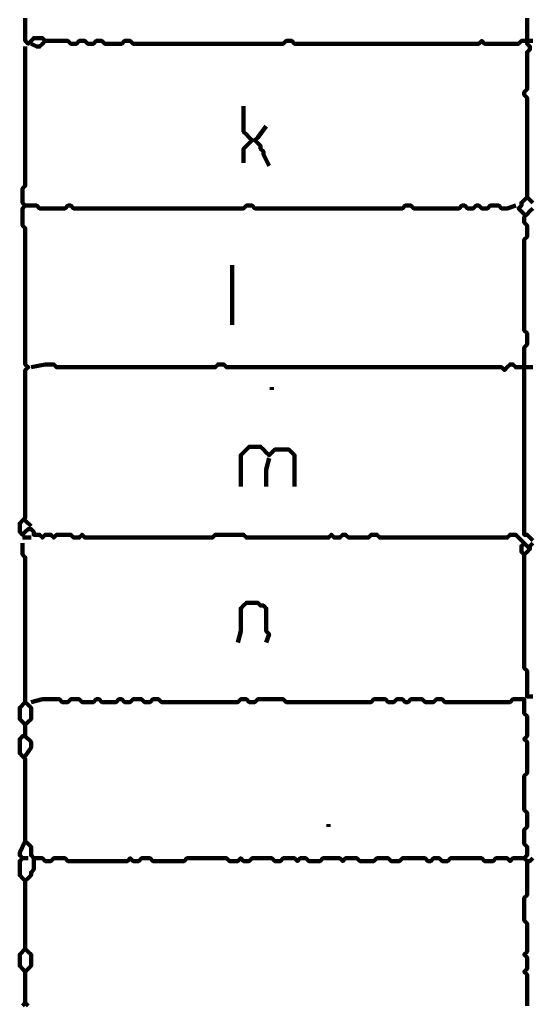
# Model space of a CAD drawing. Header units: metres. Extents: x 1959 to 4131, y 3282 to 4313.
# Tile 18 of 256: x 2120.8 to 2122.46, y 4292.64 to 4295.84. Entities that reach past the tile are written whole.
import ezdxf

# ---------------------------------------------------------------- set-up
doc = ezdxf.new("R2010")
doc.units = ezdxf.units.M
doc.layers.add('P', color=250, linetype='Continuous', lineweight=100)

msp = doc.modelspace()

# ---------------------------------------------------------------- linework, layer by layer
at = {"layer": 'P', "color": 0, "linetype": 'Continuous'}
for points in [[(2120.8168, 4295.8454), (2120.8168, 4295.8362), (2120.8168, 4295.827), (2120.8168, 4295.8178), (2120.8168, 4295.8085), (2120.8168, 4295.7993), (2120.8168, 4295.7901), (2120.8168, 4295.7808), (2120.8168, 4295.7716), (2120.8261, 4295.7624), (2120.8353, 4295.7716), (2120.8445, 4295.7808), (2120.8538, 4295.7808), (2120.863, 4295.7808), (2120.8722, 4295.7808), (2120.8815, 4295.7716), (2120.8722, 4295.7624), (2120.863, 4295.7531), (2120.8538, 4295.7531), (2120.8353, 4295.7624)], [(2122.4507, 4295.8454), (2122.4507, 4295.8362), (2122.4507, 4295.827), (2122.4507, 4295.8178), (2122.4507, 4295.8085), (2122.4507, 4295.7993), (2122.4507, 4295.7901), (2122.4507, 4295.7808), (2122.4507, 4295.7716), (2122.4507, 4295.7624), (2122.4599, 4295.7531), (2122.4599, 4295.7439), (2122.4507, 4295.7347), (2122.4507, 4295.7254), (2122.4507, 4295.7162), (2122.4507, 4295.707), (2122.4507, 4295.6978), (2122.4507, 4295.6885), (2122.4507, 4295.6793), (2122.4507, 4295.6701), (2122.4507, 4295.6608), (2122.4507, 4295.6516), (2122.4507, 4295.6424), (2122.4507, 4295.6331), (2122.4507, 4295.6239), (2122.4507, 4295.6147), (2122.4415, 4295.6054), (2122.4415, 4295.5962), (2122.4507, 4295.587), (2122.4507, 4295.5778), (2122.4507, 4295.5685), (2122.4507, 4295.5593), (2122.4507, 4295.5501), (2122.4507, 4295.5408), (2122.4507, 4295.5316), (2122.4507, 4295.5224), (2122.4507, 4295.5131), (2122.4507, 4295.5039), (2122.4507, 4295.4947), (2122.4507, 4295.4854), (2122.4507, 4295.4762), (2122.4507, 4295.467), (2122.4507, 4295.4578), (2122.4507, 4295.4485), (2122.4507, 4295.4393), (2122.4507, 4295.4301), (2122.4507, 4295.4208), (2122.4507, 4295.4116), (2122.4507, 4295.4024), (2122.4507, 4295.3931), (2122.4507, 4295.3839), (2122.4507, 4295.3747), (2122.4507, 4295.3654), (2122.4507, 4295.3562), (2122.4507, 4295.347), (2122.4507, 4295.3378), (2122.4507, 4295.3285), (2122.4507, 4295.3193), (2122.4507, 4295.3101), (2122.4507, 4295.3008), (2122.4507, 4295.2916), (2122.4507, 4295.2824), (2122.4507, 4295.2731), (2122.4507, 4295.2639), (2122.4599, 4295.2547), (2122.4692, 4295.2454)], [(2122.4692, 4294.1378), (2122.4599, 4294.1285), (2122.4599, 4294.1193), (2122.4507, 4294.1101), (2122.4415, 4294.1008), (2122.4322, 4294.1101), (2122.4322, 4294.1193), (2122.4322, 4294.1285), (2122.4415, 4294.1378), (2122.4322, 4294.147), (2122.423, 4294.1562), (2122.4138, 4294.1654), (2122.4045, 4294.1654), (2122.3953, 4294.1654), (2122.3861, 4294.1562), (2122.3768, 4294.1562), (2122.3676, 4294.1562), (2122.3584, 4294.1562), (2122.3492, 4294.1562), (2122.3399, 4294.1562), (2122.3307, 4294.1562), (2122.3215, 4294.1562), (2122.3122, 4294.1562), (2122.303, 4294.1562), (2122.2938, 4294.1562), (2122.2845, 4294.1562), (2122.2753, 4294.1562), (2122.2661, 4294.1562), (2122.2568, 4294.1562), (2122.2476, 4294.1562), (2122.2384, 4294.1562), (2122.2292, 4294.1562), (2122.2199, 4294.1562), (2122.2107, 4294.1562), (2122.2015, 4294.1562), (2122.1922, 4294.1562), (2122.183, 4294.1562), (2122.1738, 4294.1562), (2122.1645, 4294.1562), (2122.1553, 4294.1562), (2122.1461, 4294.1562), (2122.1368, 4294.1562), (2122.1276, 4294.1562), (2122.1184, 4294.1562), (2122.1092, 4294.1562), (2122.0999, 4294.1562), (2122.0907, 4294.1562), (2122.0815, 4294.1562), (2122.0722, 4294.1562), (2122.063, 4294.1562), (2122.0538, 4294.1562), (2122.0445, 4294.1562), (2122.0353, 4294.1562), (2122.0261, 4294.1562), (2122.0168, 4294.1562), (2122.0076, 4294.1562), (2121.9984, 4294.1562), (2121.9892, 4294.1562), (2121.9799, 4294.1562), (2121.9707, 4294.1562), (2121.9615, 4294.1654), (2121.9522, 4294.1654), (2121.943, 4294.1654), (2121.9338, 4294.1562), (2121.9245, 4294.1562), (2121.9153, 4294.1562), (2121.9061, 4294.1562), (2121.8968, 4294.1562), (2121.8876, 4294.1562), (2121.8784, 4294.1562), (2121.8692, 4294.1562), (2121.8599, 4294.1654), (2121.8507, 4294.1654), (2121.8415, 4294.1562), (2121.8322, 4294.1562), (2121.823, 4294.1562), (2121.8138, 4294.1654), (2121.8045, 4294.1562), (2121.7953, 4294.1562), (2121.7861, 4294.1562), (2121.7768, 4294.1562), (2121.7676, 4294.1562), (2121.7584, 4294.1562), (2121.7492, 4294.1562), (2121.7399, 4294.1562), (2121.7307, 4294.1562), (2121.7215, 4294.1562), (2121.7122, 4294.1562), (2121.703, 4294.1562), (2121.6938, 4294.1562), (2121.6845, 4294.1562), (2121.6753, 4294.1562), (2121.6661, 4294.1562), (2121.6568, 4294.1562), (2121.6476, 4294.1562), (2121.6384, 4294.1562), (2121.6292, 4294.1562), (2121.6199, 4294.1562), (2121.6107, 4294.1562), (2121.6015, 4294.1562), (2121.5922, 4294.1562), (2121.583, 4294.1562), (2121.5738, 4294.1562), (2121.5645, 4294.1562), (2121.5553, 4294.1562), (2121.5461, 4294.1562), (2121.5368, 4294.1562), (2121.5276, 4294.1654), (2121.5184, 4294.1654), (2121.5092, 4294.1654), (2121.4999, 4294.1654), (2121.4907, 4294.1654), (2121.4815, 4294.1654), (2121.4722, 4294.1654), (2121.463, 4294.1654), (2121.4538, 4294.1654), (2121.4445, 4294.1654), (2121.4353, 4294.1654), (2121.4261, 4294.1562), (2121.4168, 4294.1562), (2121.4076, 4294.1562), (2121.3984, 4294.1562), (2121.3892, 4294.1562), (2121.3799, 4294.1562), (2121.3707, 4294.1562), (2121.3615, 4294.1562), (2121.3522, 4294.1562), (2121.343, 4294.1562), (2121.3338, 4294.1562), (2121.3245, 4294.1562), (2121.3153, 4294.1562), (2121.3061, 4294.1562), (2121.2968, 4294.1562), (2121.2876, 4294.1562), (2121.2784, 4294.1562), (2121.2692, 4294.1562), (2121.2599, 4294.1562), (2121.2507, 4294.1562), (2121.2415, 4294.1562), (2121.2322, 4294.1562), (2121.223, 4294.1562), (2121.2138, 4294.1562), (2121.2045, 4294.1562), (2121.1953, 4294.1562), (2121.1861, 4294.1562), (2121.1768, 4294.1562), (2121.1676, 4294.1562), (2121.1584, 4294.1562), (2121.1492, 4294.1562), (2121.1399, 4294.1562), (2121.1307, 4294.1562), (2121.1215, 4294.1562), (2121.1122, 4294.1562), (2121.103, 4294.1562), (2121.0938, 4294.1562), (2121.0845, 4294.1562), (2121.0753, 4294.1562), (2121.0661, 4294.1562), (2121.0568, 4294.1562), (2121.0476, 4294.1562), (2121.0384, 4294.1562), (2121.0292, 4294.1562), (2121.0199, 4294.1562), (2121.0107, 4294.1562), (2121.0015, 4294.1654), (2120.9922, 4294.1562), (2120.983, 4294.1562), (2120.9738, 4294.1562), (2120.9645, 4294.1654), (2120.9553, 4294.1654), (2120.9461, 4294.1654), (2120.9368, 4294.1654), (2120.9276, 4294.1654), (2120.9184, 4294.1654), (2120.9092, 4294.1562), (2120.8999, 4294.1654), (2120.8907, 4294.1654), (2120.8815, 4294.1654), (2120.8722, 4294.1562), (2120.863, 4294.1654), (2120.8538, 4294.1654), (2120.8445, 4294.1654), (2120.8445, 4294.1747), (2120.8353, 4294.1839), (2120.8261, 4294.1839), (2120.8168, 4294.1747), (2120.8076, 4294.1654), (2120.7984, 4294.1747), (2120.7984, 4294.1839), (2120.7984, 4294.1931), (2120.7984, 4294.2024), (2120.8076, 4294.2116), (2120.8168, 4294.2208), (2120.8168, 4294.2301), (2120.8168, 4294.2393), (2120.8168, 4294.2485), (2120.8168, 4294.2578), (2120.8168, 4294.267), (2120.8168, 4294.2762), (2120.8168, 4294.2854), (2120.8168, 4294.2947), (2120.8168, 4294.3039), (2120.8168, 4294.3131), (2120.8168, 4294.3224), (2120.8168, 4294.3316), (2120.8168, 4294.3408), (2120.8168, 4294.3501), (2120.8168, 4294.3593), (2120.8168, 4294.3685), (2120.8168, 4294.3778), (2120.8168, 4294.387), (2120.8168, 4294.3962), (2120.8168, 4294.4054), (2120.8168, 4294.4147), (2120.8168, 4294.4239), (2120.8168, 4294.4331), (2120.8168, 4294.4424), (2120.8168, 4294.4516), (2120.8168, 4294.4608), (2120.8168, 4294.4701), (2120.8168, 4294.4793), (2120.8168, 4294.4885), (2120.8168, 4294.4978), (2120.8168, 4294.507), (2120.8168, 4294.5162), (2120.8168, 4294.5254), (2120.8168, 4294.5347), (2120.8168, 4294.5439), (2120.8168, 4294.5531), (2120.8168, 4294.5624), (2120.8168, 4294.5716), (2120.8168, 4294.5808), (2120.8168, 4294.5901), (2120.8168, 4294.5993), (2120.8168, 4294.6085), (2120.8168, 4294.6178), (2120.8168, 4294.627), (2120.8168, 4294.6362), (2120.8168, 4294.6454), (2120.8168, 4294.6547), (2120.8168, 4294.6639), (2120.8168, 4294.6731), (2120.8168, 4294.6824), (2120.8168, 4294.6916), (2120.8168, 4294.7008), (2120.8261, 4294.7101), (2120.8168, 4294.7193), (2120.8168, 4294.7285), (2120.8168, 4294.7378), (2120.8168, 4294.747), (2120.8168, 4294.7562), (2120.8168, 4294.7654), (2120.8168, 4294.7747), (2120.8168, 4294.7839), (2120.8168, 4294.7931), (2120.8168, 4294.8024), (2120.8168, 4294.8116), (2120.8168, 4294.8208), (2120.8168, 4294.8301), (2120.8168, 4294.8393), (2120.8168, 4294.8485), (2120.8168, 4294.8578), (2120.8168, 4294.867), (2120.8168, 4294.8762), (2120.8168, 4294.8854), (2120.8168, 4294.8947), (2120.8168, 4294.9039), (2120.8168, 4294.9131), (2120.8168, 4294.9224), (2120.8168, 4294.9316), (2120.8168, 4294.9408), (2120.8168, 4294.9501), (2120.8168, 4294.9593), (2120.8168, 4294.9685), (2120.8168, 4294.9778), (2120.8168, 4294.987), (2120.8168, 4294.9962), (2120.8168, 4295.0054), (2120.8168, 4295.0147), (2120.8168, 4295.0239), (2120.8168, 4295.0331), (2120.8168, 4295.0424), (2120.8168, 4295.0516), (2120.8168, 4295.0608), (2120.8168, 4295.0701), (2120.8168, 4295.0793), (2120.8168, 4295.0885), (2120.8168, 4295.0978), (2120.8168, 4295.107), (2120.8168, 4295.1162), (2120.8168, 4295.1254), (2120.8168, 4295.1347), (2120.8168, 4295.1439), (2120.8168, 4295.1531), (2120.8168, 4295.1624), (2120.8076, 4295.1716), (2120.8076, 4295.1808), (2120.8076, 4295.1901), (2120.8076, 4295.1993), (2120.8076, 4295.2085), (2120.8076, 4295.2178), (2120.8076, 4295.227), (2120.8168, 4295.2362), (2120.8076, 4295.2454), (2120.8076, 4295.2547), (2120.8076, 4295.2639), (2120.8076, 4295.2731), (2120.8076, 4295.2824), (2120.8076, 4295.2916), (2120.8168, 4295.3008), (2120.8168, 4295.3101), (2120.8168, 4295.3193), (2120.8168, 4295.3285), (2120.8168, 4295.3378), (2120.8168, 4295.347), (2120.8168, 4295.3562), (2120.8168, 4295.3654), (2120.8168, 4295.3747), (2120.8168, 4295.3839), (2120.8168, 4295.3931), (2120.8168, 4295.4024), (2120.8168, 4295.4116), (2120.8168, 4295.4208), (2120.8168, 4295.4301), (2120.8168, 4295.4393), (2120.8168, 4295.4485), (2120.8168, 4295.4578), (2120.8168, 4295.467), (2120.8168, 4295.4762), (2120.8168, 4295.4854), (2120.8168, 4295.4947), (2120.8168, 4295.5039), (2120.8168, 4295.5131), (2120.8168, 4295.5224), (2120.8168, 4295.5316), (2120.8168, 4295.5408), (2120.8168, 4295.5501), (2120.8168, 4295.5593), (2120.8168, 4295.5685), (2120.8168, 4295.5778), (2120.8168, 4295.587), (2120.8168, 4295.5962), (2120.8168, 4295.6054), (2120.8168, 4295.6147), (2120.8168, 4295.6239), (2120.8168, 4295.6331), (2120.8168, 4295.6424), (2120.8168, 4295.6516), (2120.8168, 4295.6608), (2120.8168, 4295.6701), (2120.8168, 4295.6793), (2120.8168, 4295.6885), (2120.8168, 4295.6978), (2120.8168, 4295.707), (2120.8168, 4295.7531)], [(2120.8815, 4295.7716), (2120.9184, 4295.7716), (2120.9276, 4295.7716), (2120.9368, 4295.7716), (2120.9461, 4295.7716), (2120.9553, 4295.7716), (2120.9645, 4295.7624), (2120.9738, 4295.7624), (2120.983, 4295.7624), (2120.9922, 4295.7716), (2121.0015, 4295.7716), (2121.0107, 4295.7716), (2121.0199, 4295.7624), (2121.0292, 4295.7624), (2121.0384, 4295.7624), (2121.0476, 4295.7716), (2121.0568, 4295.7716), (2121.0661, 4295.7716), (2121.0753, 4295.7624), (2121.0845, 4295.7624), (2121.0938, 4295.7624), (2121.103, 4295.7624), (2121.1122, 4295.7624), (2121.1215, 4295.7624), (2121.1307, 4295.7624), (2121.1399, 4295.7716), (2121.1492, 4295.7716), (2121.1584, 4295.7716), (2121.1676, 4295.7624), (2121.1768, 4295.7624), (2121.1861, 4295.7624), (2121.1953, 4295.7624), (2121.2045, 4295.7624), (2121.2138, 4295.7624), (2121.223, 4295.7624), (2121.2322, 4295.7624), (2121.2415, 4295.7624), (2121.2507, 4295.7624), (2121.2599, 4295.7624), (2121.2692, 4295.7624), (2121.2784, 4295.7624), (2121.2876, 4295.7624), (2121.2968, 4295.7624), (2121.3061, 4295.7624), (2121.3153, 4295.7624), (2121.3245, 4295.7624), (2121.3338, 4295.7624), (2121.343, 4295.7624), (2121.3522, 4295.7624), (2121.3615, 4295.7624), (2121.3707, 4295.7624), (2121.3799, 4295.7624), (2121.3892, 4295.7624), (2121.3984, 4295.7624), (2121.4076, 4295.7624), (2121.4168, 4295.7624), (2121.4261, 4295.7624), (2121.4353, 4295.7624), (2121.4445, 4295.7624), (2121.4538, 4295.7624), (2121.463, 4295.7624), (2121.4722, 4295.7624), (2121.4815, 4295.7624), (2121.4907, 4295.7624), (2121.4999, 4295.7624), (2121.5092, 4295.7624), (2121.5184, 4295.7624), (2121.5276, 4295.7624), (2121.5368, 4295.7624), (2121.5461, 4295.7624), (2121.5553, 4295.7624), (2121.5645, 4295.7624), (2121.5738, 4295.7624), (2121.583, 4295.7624), (2121.5922, 4295.7624), (2121.6015, 4295.7624), (2121.6107, 4295.7624), (2121.6199, 4295.7624), (2121.6292, 4295.7624), (2121.6384, 4295.7624), (2121.6476, 4295.7624), (2121.6568, 4295.7624), (2121.6661, 4295.7716), (2121.6753, 4295.7716), (2121.6845, 4295.7716), (2121.6938, 4295.7624), (2121.703, 4295.7624), (2121.7122, 4295.7624), (2121.7215, 4295.7624), (2121.7307, 4295.7624), (2121.7399, 4295.7624), (2121.7492, 4295.7624), (2121.7584, 4295.7624), (2121.7676, 4295.7624), (2121.7768, 4295.7624), (2121.7861, 4295.7624), (2121.7953, 4295.7624), (2121.8045, 4295.7624), (2121.8138, 4295.7624), (2121.823, 4295.7624), (2121.8322, 4295.7624), (2121.8415, 4295.7624), (2121.8507, 4295.7624), (2121.8599, 4295.7624), (2121.8692, 4295.7624), (2121.8784, 4295.7624), (2121.8876, 4295.7624), (2121.8968, 4295.7624), (2121.9061, 4295.7624), (2121.9153, 4295.7624), (2121.9245, 4295.7624), (2121.9338, 4295.7624), (2121.943, 4295.7624), (2121.9522, 4295.7624), (2121.9615, 4295.7624), (2121.9707, 4295.7624), (2121.9799, 4295.7624), (2121.9892, 4295.7624), (2121.9984, 4295.7624), (2122.0076, 4295.7624), (2122.0168, 4295.7624), (2122.0261, 4295.7624), (2122.0353, 4295.7624), (2122.0445, 4295.7624), (2122.0538, 4295.7624), (2122.063, 4295.7624), (2122.0722, 4295.7624), (2122.0815, 4295.7624), (2122.0907, 4295.7624), (2122.0999, 4295.7624), (2122.1092, 4295.7624), (2122.1184, 4295.7624), (2122.1276, 4295.7624), (2122.1368, 4295.7624), (2122.1461, 4295.7624), (2122.1553, 4295.7624), (2122.1645, 4295.7624), (2122.1738, 4295.7624), (2122.183, 4295.7624), (2122.1922, 4295.7624), (2122.2015, 4295.7624), (2122.2107, 4295.7624), (2122.2199, 4295.7624), (2122.2292, 4295.7624), (2122.2384, 4295.7624), (2122.2476, 4295.7624), (2122.2568, 4295.7624), (2122.2661, 4295.7624), (2122.2753, 4295.7624), (2122.2845, 4295.7624), (2122.2938, 4295.7624), (2122.303, 4295.7716), (2122.3122, 4295.7624), (2122.3215, 4295.7624), (2122.3307, 4295.7624), (2122.3399, 4295.7624), (2122.3492, 4295.7624), (2122.3584, 4295.7624), (2122.3676, 4295.7624), (2122.3768, 4295.7624), (2122.3861, 4295.7624), (2122.3953, 4295.7624), (2122.4045, 4295.7624), (2122.4138, 4295.7624), (2122.423, 4295.7624), (2122.4322, 4295.7716), (2122.4415, 4295.7716), (2122.4507, 4295.7716), (2122.4599, 4295.7716), (2122.4692, 4295.7716)], [(2121.5276, 4295.5593), (2121.5276, 4295.5224), (2121.5276, 4295.5131), (2121.5276, 4295.5039), (2121.5276, 4295.4947), (2121.5276, 4295.4854), (2121.5276, 4295.4762), (2121.5368, 4295.467), (2121.5461, 4295.4578), (2121.5553, 4295.4485), (2121.5461, 4295.4393), (2121.5368, 4295.4301), (2121.5276, 4295.4208), (2121.5276, 4295.4116), (2121.5276, 4295.4024), (2121.5276, 4295.3931), (2121.5276, 4295.3747)], [(2121.6015, 4295.4947), (2121.5738, 4295.4578), (2121.5645, 4295.4485), (2121.5738, 4295.4393), (2121.583, 4295.4301), (2121.583, 4295.4208), (2121.5922, 4295.4116), (2121.5922, 4295.4024), (2121.6107, 4295.3654)], [(2122.4507, 4295.2639), (2122.4322, 4295.2454), (2122.4322, 4295.2362), (2122.423, 4295.227), (2122.4415, 4295.2085)], [(2120.8168, 4295.2362), (2120.8538, 4295.2362), (2120.863, 4295.227), (2120.8722, 4295.227), (2120.8815, 4295.227), (2120.8907, 4295.227), (2120.8999, 4295.227), (2120.9092, 4295.227), (2120.9184, 4295.227), (2120.9276, 4295.227), (2120.9368, 4295.227), (2120.9461, 4295.227), (2120.9553, 4295.2362), (2120.9645, 4295.2362), (2120.9738, 4295.227), (2120.983, 4295.227), (2120.9922, 4295.227), (2121.0015, 4295.227), (2121.0107, 4295.227), (2121.0199, 4295.227), (2121.0292, 4295.227), (2121.0384, 4295.227), (2121.0476, 4295.227), (2121.0568, 4295.227), (2121.0661, 4295.227), (2121.0753, 4295.227), (2121.0845, 4295.227), (2121.0938, 4295.227), (2121.103, 4295.227), (2121.1122, 4295.227), (2121.1215, 4295.227), (2121.1307, 4295.227), (2121.1399, 4295.227), (2121.1492, 4295.227), (2121.1584, 4295.227), (2121.1676, 4295.227), (2121.1768, 4295.227), (2121.1861, 4295.227), (2121.1953, 4295.227), (2121.2045, 4295.227), (2121.2138, 4295.227), (2121.223, 4295.227), (2121.2322, 4295.227), (2121.2415, 4295.227), (2121.2507, 4295.227), (2121.2599, 4295.227), (2121.2692, 4295.227), (2121.2784, 4295.227), (2121.2876, 4295.227), (2121.2968, 4295.227), (2121.3061, 4295.227), (2121.3153, 4295.227), (2121.3245, 4295.227), (2121.3338, 4295.227), (2121.343, 4295.227), (2121.3522, 4295.227), (2121.3615, 4295.227), (2121.3707, 4295.227), (2121.3799, 4295.227), (2121.3892, 4295.227), (2121.3984, 4295.227), (2121.4076, 4295.227), (2121.4168, 4295.227), (2121.4261, 4295.227), (2121.4353, 4295.227), (2121.4445, 4295.227), (2121.4538, 4295.227), (2121.463, 4295.227), (2121.4722, 4295.227), (2121.4815, 4295.227), (2121.4907, 4295.227), (2121.4999, 4295.227), (2121.5092, 4295.227), (2121.5184, 4295.227), (2121.5276, 4295.227), (2121.5368, 4295.2362), (2121.5461, 4295.2362), (2121.5553, 4295.2362), (2121.5645, 4295.227), (2121.5738, 4295.227), (2121.583, 4295.227), (2121.5922, 4295.227), (2121.6015, 4295.227), (2121.6107, 4295.227), (2121.6199, 4295.227), (2121.6292, 4295.227), (2121.6384, 4295.227), (2121.6476, 4295.227), (2121.6568, 4295.227), (2121.6661, 4295.227), (2121.6753, 4295.227), (2121.6845, 4295.227), (2121.6938, 4295.227), (2121.703, 4295.227), (2121.7122, 4295.227), (2121.7215, 4295.227), (2121.7307, 4295.227), (2121.7399, 4295.227), (2121.7492, 4295.227), (2121.7584, 4295.227), (2121.7676, 4295.227), (2121.7768, 4295.227), (2121.7861, 4295.227), (2121.7953, 4295.227), (2121.8045, 4295.227), (2121.8138, 4295.227), (2121.823, 4295.227), (2121.8322, 4295.227), (2121.8415, 4295.227), (2121.8507, 4295.227), (2121.8599, 4295.227), (2121.8692, 4295.227), (2121.8784, 4295.227), (2121.8876, 4295.227), (2121.8968, 4295.227), (2121.9061, 4295.227), (2121.9153, 4295.227), (2121.9245, 4295.227), (2121.9338, 4295.227), (2121.943, 4295.227), (2121.9522, 4295.227), (2121.9615, 4295.227), (2121.9707, 4295.227), (2121.9799, 4295.227), (2121.9892, 4295.227), (2121.9984, 4295.227), (2122.0076, 4295.227), (2122.0168, 4295.227), (2122.0261, 4295.227), (2122.0353, 4295.227), (2122.0445, 4295.227), (2122.0538, 4295.2362), (2122.063, 4295.2362), (2122.0722, 4295.2362), (2122.0815, 4295.227), (2122.0907, 4295.227), (2122.0999, 4295.227), (2122.1092, 4295.227), (2122.1184, 4295.227), (2122.1276, 4295.227), (2122.1368, 4295.227), (2122.1461, 4295.227), (2122.1553, 4295.227), (2122.1645, 4295.227), (2122.1738, 4295.227), (2122.183, 4295.227), (2122.1922, 4295.227), (2122.2015, 4295.227), (2122.2107, 4295.227), (2122.2199, 4295.227), (2122.2292, 4295.227), (2122.2384, 4295.2362), (2122.2476, 4295.2362), (2122.2568, 4295.227), (2122.2661, 4295.227), (2122.2753, 4295.227), (2122.2845, 4295.2362), (2122.2938, 4295.2362), (2122.303, 4295.227), (2122.3122, 4295.227), (2122.3215, 4295.227), (2122.3307, 4295.2362), (2122.3399, 4295.2362), (2122.3492, 4295.2362), (2122.3584, 4295.2362), (2122.3676, 4295.227), (2122.3768, 4295.227), (2122.3861, 4295.227), (2122.4138, 4295.2362)], [(2122.4692, 4295.227), (2122.4599, 4295.2178), (2122.4507, 4295.2085), (2122.4415, 4295.1993), (2122.4415, 4295.1901), (2122.4415, 4295.1808), (2122.4507, 4295.1716), (2122.4507, 4295.1624), (2122.4507, 4295.1531), (2122.4507, 4295.1439), (2122.4507, 4295.1347), (2122.4415, 4295.1254), (2122.4415, 4295.1162), (2122.4415, 4295.107), (2122.4415, 4295.0978), (2122.4415, 4295.0885), (2122.4415, 4295.0793), (2122.4415, 4295.0701), (2122.4415, 4295.0608), (2122.4415, 4295.0516), (2122.4415, 4295.0424), (2122.4415, 4295.0331), (2122.4415, 4295.0239), (2122.4415, 4295.0147), (2122.4415, 4295.0054), (2122.4415, 4294.9962), (2122.4415, 4294.987), (2122.4415, 4294.9778), (2122.4415, 4294.9685), (2122.4415, 4294.9593), (2122.4415, 4294.9501), (2122.4415, 4294.9408), (2122.4415, 4294.9316), (2122.4415, 4294.9224), (2122.4415, 4294.9131), (2122.4415, 4294.9039), (2122.4415, 4294.8947), (2122.4415, 4294.8854), (2122.4415, 4294.8762), (2122.4415, 4294.867), (2122.4415, 4294.8578), (2122.4415, 4294.8485), (2122.4415, 4294.8393), (2122.4415, 4294.8301), (2122.4507, 4294.8208), (2122.4507, 4294.8116), (2122.4507, 4294.8024), (2122.4507, 4294.7931), (2122.4507, 4294.7839), (2122.4415, 4294.7747), (2122.4415, 4294.7654), (2122.4415, 4294.7562), (2122.4415, 4294.747), (2122.4415, 4294.7378), (2122.4415, 4294.7285), (2122.4415, 4294.7193), (2122.4415, 4294.7101), (2122.4415, 4294.7008), (2122.4415, 4294.6916), (2122.4415, 4294.6824), (2122.4415, 4294.6731), (2122.4415, 4294.6639), (2122.4415, 4294.6547), (2122.4415, 4294.6454), (2122.4415, 4294.6362), (2122.4415, 4294.627), (2122.4415, 4294.6178), (2122.4415, 4294.6085), (2122.4415, 4294.5993), (2122.4415, 4294.5901), (2122.4415, 4294.5808), (2122.4415, 4294.5716), (2122.4415, 4294.5624), (2122.4415, 4294.5531), (2122.4415, 4294.5439), (2122.4415, 4294.5347), (2122.4415, 4294.5254), (2122.4415, 4294.5162), (2122.4415, 4294.507), (2122.4415, 4294.4978), (2122.4415, 4294.4885), (2122.4415, 4294.4793), (2122.4415, 4294.4701), (2122.4415, 4294.4608), (2122.4415, 4294.4516), (2122.4415, 4294.4424), (2122.4415, 4294.4331), (2122.4415, 4294.4239), (2122.4415, 4294.4147), (2122.4415, 4294.4054), (2122.4415, 4294.3962), (2122.4415, 4294.387), (2122.4415, 4294.3778), (2122.4415, 4294.3685), (2122.4415, 4294.3593), (2122.4415, 4294.3501), (2122.4415, 4294.3408), (2122.4415, 4294.3316), (2122.4415, 4294.3224), (2122.4415, 4294.3131), (2122.4415, 4294.3039), (2122.4415, 4294.2947), (2122.4415, 4294.2854), (2122.4415, 4294.2762), (2122.4415, 4294.267), (2122.4415, 4294.2578), (2122.4415, 4294.2485), (2122.4415, 4294.2393), (2122.4415, 4294.2301), (2122.4415, 4294.2208), (2122.4415, 4294.2116), (2122.4415, 4294.2024), (2122.4415, 4294.1931), (2122.4415, 4294.1839), (2122.4415, 4294.1747), (2122.4415, 4294.1654), (2122.4507, 4294.1654), (2122.4599, 4294.1562), (2122.4692, 4294.147)], [(2121.4907, 4295.0424), (2121.4907, 4295.0054), (2121.4907, 4294.9962), (2121.4907, 4294.987), (2121.4907, 4294.9778), (2121.4907, 4294.9685), (2121.4907, 4294.9593), (2121.4907, 4294.9501), (2121.4907, 4294.9408), (2121.4907, 4294.9316), (2121.4907, 4294.9224), (2121.4907, 4294.9131), (2121.4907, 4294.9039), (2121.4907, 4294.8947), (2121.4907, 4294.8854), (2121.4907, 4294.8762), (2121.4907, 4294.8485)], [(2122.4692, 4294.7101), (2122.4599, 4294.7101), (2122.4507, 4294.7101), (2122.4415, 4294.7101), (2122.4322, 4294.7101), (2122.423, 4294.7101), (2122.4138, 4294.7101), (2122.4045, 4294.7193), (2122.3953, 4294.7193), (2122.3861, 4294.7101), (2122.3768, 4294.7008), (2122.3676, 4294.7101), (2122.3584, 4294.7101), (2122.3492, 4294.7101), (2122.3399, 4294.7101), (2122.3307, 4294.7101), (2122.3215, 4294.7101), (2122.3122, 4294.7101), (2122.303, 4294.7101), (2122.2938, 4294.7101), (2122.2845, 4294.7101), (2122.2753, 4294.7101), (2122.2661, 4294.7101), (2122.2568, 4294.7101), (2122.2476, 4294.7101), (2122.2384, 4294.7101), (2122.2292, 4294.7101), (2122.2199, 4294.7101), (2122.2107, 4294.7101), (2122.2015, 4294.7101), (2122.1922, 4294.7101), (2122.183, 4294.7101), (2122.1738, 4294.7101), (2122.1645, 4294.7101), (2122.1553, 4294.7101), (2122.1461, 4294.7101), (2122.1368, 4294.7101), (2122.1276, 4294.7101), (2122.1184, 4294.7101), (2122.1092, 4294.7101), (2122.0999, 4294.7101), (2122.0907, 4294.7101), (2122.0815, 4294.7101), (2122.0722, 4294.7101), (2122.063, 4294.7101), (2122.0538, 4294.7101), (2122.0445, 4294.7101), (2122.0353, 4294.7101), (2122.0261, 4294.7101), (2122.0168, 4294.7101), (2122.0076, 4294.7101), (2121.9984, 4294.7101), (2121.9892, 4294.7101), (2121.9799, 4294.7101), (2121.9707, 4294.7101), (2121.9615, 4294.7101), (2121.9522, 4294.7101), (2121.943, 4294.7101), (2121.9338, 4294.7101), (2121.9245, 4294.7101), (2121.9153, 4294.7101), (2121.9061, 4294.7101), (2121.8968, 4294.7101), (2121.8876, 4294.7101), (2121.8784, 4294.7101), (2121.8692, 4294.7101), (2121.8599, 4294.7101), (2121.8507, 4294.7101), (2121.8415, 4294.7101), (2121.8322, 4294.7101), (2121.823, 4294.7101), (2121.8138, 4294.7101), (2121.8045, 4294.7101), (2121.7953, 4294.7101), (2121.7861, 4294.7101), (2121.7768, 4294.7101), (2121.7676, 4294.7101), (2121.7584, 4294.7101), (2121.7492, 4294.7101), (2121.7399, 4294.7101), (2121.7307, 4294.7101), (2121.7215, 4294.7101), (2121.7122, 4294.7101), (2121.703, 4294.7101), (2121.6938, 4294.7101), (2121.6845, 4294.7101), (2121.6753, 4294.7101), (2121.6661, 4294.7101), (2121.6568, 4294.7101), (2121.6476, 4294.7101), (2121.6384, 4294.7101), (2121.6292, 4294.7101), (2121.6199, 4294.7101), (2121.6107, 4294.7101), (2121.6015, 4294.7101), (2121.5922, 4294.7101), (2121.583, 4294.7101), (2121.5738, 4294.7101), (2121.5645, 4294.7101), (2121.5553, 4294.7101), (2121.5461, 4294.7101), (2121.5368, 4294.7101), (2121.5276, 4294.7101), (2121.5184, 4294.7101), (2121.5092, 4294.7101), (2121.4999, 4294.7101), (2121.4907, 4294.7101), (2121.4815, 4294.7101), (2121.4722, 4294.7101), (2121.463, 4294.7193), (2121.4538, 4294.7193), (2121.4445, 4294.7193), (2121.4353, 4294.7101), (2121.4261, 4294.7101), (2121.4168, 4294.7101), (2121.4076, 4294.7101), (2121.3984, 4294.7101), (2121.3892, 4294.7101), (2121.3799, 4294.7101), (2121.3707, 4294.7101), (2121.3615, 4294.7101), (2121.3522, 4294.7101), (2121.343, 4294.7101), (2121.3338, 4294.7101), (2121.3245, 4294.7101), (2121.3153, 4294.7101), (2121.3061, 4294.7101), (2121.2968, 4294.7101), (2121.2876, 4294.7101), (2121.2784, 4294.7101), (2121.2692, 4294.7101), (2121.2599, 4294.7101), (2121.2507, 4294.7101), (2121.2415, 4294.7101), (2121.2322, 4294.7101), (2121.223, 4294.7101), (2121.2138, 4294.7101), (2121.2045, 4294.7101), (2121.1953, 4294.7101), (2121.1861, 4294.7101), (2121.1768, 4294.7101), (2121.1676, 4294.7101), (2121.1584, 4294.7101), (2121.1492, 4294.7101), (2121.1399, 4294.7101), (2121.1307, 4294.7101), (2121.1215, 4294.7101), (2121.1122, 4294.7101), (2121.103, 4294.7101), (2121.0938, 4294.7101), (2121.0845, 4294.7101), (2121.0753, 4294.7101), (2121.0661, 4294.7101), (2121.0568, 4294.7101), (2121.0476, 4294.7101), (2121.0384, 4294.7101), (2121.0292, 4294.7101), (2121.0199, 4294.7101), (2121.0107, 4294.7101), (2121.0015, 4294.7101), (2120.9922, 4294.7101), (2120.983, 4294.7101), (2120.9738, 4294.7101), (2120.9645, 4294.7101), (2120.9553, 4294.7101), (2120.9461, 4294.7101), (2120.9368, 4294.7101), (2120.9276, 4294.7101), (2120.9184, 4294.7101), (2120.9092, 4294.7193), (2120.8999, 4294.7193), (2120.8907, 4294.7193), (2120.8815, 4294.7193), (2120.8353, 4294.7101)], [(2121.6199, 4294.6454), (2121.6199, 4294.6362)], [(2121.5184, 4294.3224), (2121.5184, 4294.3593), (2121.5184, 4294.3685), (2121.5184, 4294.3778), (2121.5184, 4294.387), (2121.5184, 4294.3962), (2121.5184, 4294.4054), (2121.5184, 4294.4147), (2121.5184, 4294.4239), (2121.5276, 4294.4331), (2121.5368, 4294.4424), (2121.5461, 4294.4516), (2121.5553, 4294.4516), (2121.5645, 4294.4516), (2121.5738, 4294.4516), (2121.583, 4294.4516), (2121.5922, 4294.4424), (2121.6015, 4294.4331), (2121.6107, 4294.4239), (2121.6199, 4294.4331), (2121.6292, 4294.4424), (2121.6384, 4294.4424), (2121.6476, 4294.4424), (2121.6568, 4294.4424), (2121.6661, 4294.4424), (2121.6753, 4294.4424), (2121.6845, 4294.4331), (2121.6938, 4294.4239), (2121.6938, 4294.4147), (2121.6938, 4294.4054), (2121.6938, 4294.3962), (2121.6938, 4294.387), (2121.6938, 4294.3778), (2121.6938, 4294.3685), (2121.6938, 4294.3593), (2121.6938, 4294.3501), (2121.6938, 4294.3224)], [(2121.6107, 4294.4147), (2121.6015, 4294.3778), (2121.6015, 4294.3685), (2121.6015, 4294.3593), (2121.6015, 4294.3224)], [(2120.8168, 4294.2116), (2120.8353, 4294.1931)], [(2120.8076, 4294.1562), (2120.8353, 4294.1562)], [(2120.8076, 4294.1378), (2120.8076, 4294.1008), (2120.8168, 4294.0916), (2120.8168, 4294.0824), (2120.8168, 4294.0731), (2120.8168, 4294.0639), (2120.8168, 4294.0547), (2120.8168, 4294.0454), (2120.8168, 4294.0362), (2120.8168, 4294.027), (2120.8168, 4294.0178), (2120.8168, 4294.0085), (2120.8168, 4293.9993), (2120.8168, 4293.9901), (2120.8168, 4293.9808), (2120.8168, 4293.9716), (2120.8168, 4293.9624), (2120.8168, 4293.9531), (2120.8168, 4293.9439), (2120.8168, 4293.9347), (2120.8168, 4293.9254), (2120.8168, 4293.9162), (2120.8168, 4293.907), (2120.8168, 4293.8978), (2120.8168, 4293.8885), (2120.8168, 4293.8793), (2120.8168, 4293.8701), (2120.8168, 4293.8608), (2120.8168, 4293.8516), (2120.8168, 4293.8424), (2120.8168, 4293.8331), (2120.8168, 4293.8239), (2120.8168, 4293.8147), (2120.8168, 4293.8054), (2120.8168, 4293.7962), (2120.8168, 4293.787), (2120.8168, 4293.7778), (2120.8168, 4293.7685), (2120.8168, 4293.7593), (2120.8168, 4293.7501), (2120.8168, 4293.7408), (2120.8168, 4293.7316), (2120.8168, 4293.7224), (2120.8168, 4293.7131), (2120.8168, 4293.7039), (2120.8168, 4293.6947), (2120.8168, 4293.6854), (2120.8168, 4293.6762), (2120.8168, 4293.667), (2120.8168, 4293.6578), (2120.8168, 4293.6485), (2120.8168, 4293.6393), (2120.8168, 4293.6301), (2120.8168, 4293.6208), (2120.8261, 4293.6116), (2120.8353, 4293.6024), (2120.8353, 4293.5931), (2120.8353, 4293.5839), (2120.8353, 4293.5747), (2120.8353, 4293.5654), (2120.8261, 4293.5562), (2120.8168, 4293.547), (2120.8076, 4293.5562), (2120.7984, 4293.5654), (2120.7984, 4293.5747), (2120.7984, 4293.5839), (2120.7984, 4293.5931), (2120.7984, 4293.6024), (2120.8168, 4293.6208)], [(2122.4415, 4294.1378), (2122.4599, 4294.1193)], [(2122.4692, 4293.6393), (2122.4599, 4293.6393), (2122.4507, 4293.6393), (2122.4507, 4293.6485), (2122.4507, 4293.6578), (2122.4507, 4293.667), (2122.4507, 4293.6762), (2122.4507, 4293.6854), (2122.4507, 4293.6947), (2122.4507, 4293.7039), (2122.4507, 4293.7131), (2122.4507, 4293.7224), (2122.4415, 4293.7316), (2122.4415, 4293.7408), (2122.4415, 4293.7501), (2122.4415, 4293.7593), (2122.4415, 4293.7685), (2122.4415, 4293.7778), (2122.4415, 4293.787), (2122.4415, 4293.7962), (2122.4415, 4293.8054), (2122.4415, 4293.8147), (2122.4415, 4293.8239), (2122.4415, 4293.8331), (2122.4415, 4293.8424), (2122.4415, 4293.8516), (2122.4415, 4293.8608), (2122.4415, 4293.8701), (2122.4415, 4293.8793), (2122.4415, 4293.8885), (2122.4415, 4293.8978), (2122.4415, 4293.907), (2122.4415, 4293.9162), (2122.4415, 4293.9254), (2122.4415, 4293.9347), (2122.4415, 4293.9439), (2122.4415, 4293.9531), (2122.4415, 4293.9624), (2122.4415, 4293.9716), (2122.4415, 4293.9808), (2122.4415, 4293.9901), (2122.4415, 4293.9993), (2122.4415, 4294.0085), (2122.4415, 4294.0178), (2122.4415, 4294.027), (2122.4415, 4294.0362), (2122.4415, 4294.0454), (2122.4415, 4294.0547), (2122.4415, 4294.0639), (2122.4415, 4294.1008)], [(2121.5092, 4293.8147), (2121.5184, 4293.8516), (2121.5184, 4293.8608), (2121.5184, 4293.8701), (2121.5184, 4293.8793), (2121.5184, 4293.8885), (2121.5184, 4293.8978), (2121.5184, 4293.907), (2121.5184, 4293.9162), (2121.5184, 4293.9254), (2121.5276, 4293.9347), (2121.5368, 4293.9439), (2121.5461, 4293.9439), (2121.5553, 4293.9439), (2121.5645, 4293.9439), (2121.5738, 4293.9439), (2121.583, 4293.9347), (2121.5922, 4293.9347), (2121.6015, 4293.9254), (2121.6015, 4293.9162), (2121.6015, 4293.907), (2121.6015, 4293.8978), (2121.6015, 4293.8885), (2121.6015, 4293.8793), (2121.6015, 4293.8701), (2121.6015, 4293.8608), (2121.6015, 4293.8516), (2121.6107, 4293.8424), (2121.6015, 4293.8147)], [(2120.8353, 4293.6208), (2120.8722, 4293.6301), (2120.8815, 4293.6301), (2120.8907, 4293.6301), (2120.8999, 4293.6301), (2120.9092, 4293.6301), (2120.9184, 4293.6301), (2120.9276, 4293.6301), (2120.9368, 4293.6208), (2120.9461, 4293.6208), (2120.9553, 4293.6208), (2120.9645, 4293.6301), (2120.9738, 4293.6301), (2120.983, 4293.6301), (2120.9922, 4293.6301), (2121.0015, 4293.6208), (2121.0107, 4293.6208), (2121.0199, 4293.6208), (2121.0292, 4293.6208), (2121.0384, 4293.6208), (2121.0476, 4293.6301), (2121.0568, 4293.6301), (2121.0661, 4293.6208), (2121.0753, 4293.6208), (2121.0845, 4293.6208), (2121.0938, 4293.6208), (2121.103, 4293.6208), (2121.1122, 4293.6208), (2121.1215, 4293.6301), (2121.1307, 4293.6301), (2121.1399, 4293.6208), (2121.1492, 4293.6208), (2121.1584, 4293.6208), (2121.1676, 4293.6301), (2121.1768, 4293.6301), (2121.1861, 4293.6301), (2121.1953, 4293.6301), (2121.2045, 4293.6208), (2121.2138, 4293.6208), (2121.223, 4293.6208), (2121.2322, 4293.6301), (2121.2415, 4293.6301), (2121.2507, 4293.6301), (2121.2599, 4293.6208), (2121.2692, 4293.6208), (2121.2784, 4293.6208), (2121.2876, 4293.6208), (2121.2968, 4293.6208), (2121.3061, 4293.6208), (2121.3153, 4293.6208), (2121.3245, 4293.6208), (2121.3338, 4293.6208), (2121.343, 4293.6208), (2121.3522, 4293.6208), (2121.3615, 4293.6208), (2121.3707, 4293.6208), (2121.3799, 4293.6208), (2121.3892, 4293.6208), (2121.3984, 4293.6208), (2121.4076, 4293.6208), (2121.4168, 4293.6208), (2121.4261, 4293.6208), (2121.4353, 4293.6208), (2121.4445, 4293.6208), (2121.4538, 4293.6208), (2121.463, 4293.6208), (2121.4722, 4293.6208), (2121.4815, 4293.6208), (2121.4907, 4293.6208), (2121.4999, 4293.6208), (2121.5092, 4293.6208), (2121.5184, 4293.6301), (2121.5276, 4293.6301), (2121.5368, 4293.6301), (2121.5461, 4293.6208), (2121.5553, 4293.6208), (2121.5645, 4293.6208), (2121.5738, 4293.6301), (2121.583, 4293.6301), (2121.5922, 4293.6301), (2121.6015, 4293.6301), (2121.6107, 4293.6301), (2121.6199, 4293.6301), (2121.6292, 4293.6301), (2121.6384, 4293.6301), (2121.6476, 4293.6301), (2121.6568, 4293.6301), (2121.6661, 4293.6208), (2121.6753, 4293.6208), (2121.6845, 4293.6208), (2121.6938, 4293.6208), (2121.703, 4293.6208), (2121.7122, 4293.6208), (2121.7215, 4293.6208), (2121.7307, 4293.6208), (2121.7399, 4293.6208), (2121.7492, 4293.6208), (2121.7584, 4293.6208), (2121.7676, 4293.6208), (2121.7768, 4293.6208), (2121.7861, 4293.6208), (2121.7953, 4293.6208), (2121.8045, 4293.6208), (2121.8138, 4293.6208), (2121.823, 4293.6208), (2121.8322, 4293.6208), (2121.8415, 4293.6208), (2121.8507, 4293.6208), (2121.8599, 4293.6208), (2121.8692, 4293.6208), (2121.8784, 4293.6208), (2121.8876, 4293.6208), (2121.8968, 4293.6208), (2121.9061, 4293.6208), (2121.9153, 4293.6208), (2121.9245, 4293.6208), (2121.9338, 4293.6208), (2121.943, 4293.6208), (2121.9522, 4293.6301), (2121.9615, 4293.6301), (2121.9707, 4293.6301), (2121.9799, 4293.6301), (2121.9892, 4293.6301), (2121.9984, 4293.6208), (2122.0076, 4293.6208), (2122.0168, 4293.6208), (2122.0261, 4293.6301), (2122.0353, 4293.6301), (2122.0445, 4293.6301), (2122.0538, 4293.6208), (2122.063, 4293.6208), (2122.0722, 4293.6301), (2122.0815, 4293.6301), (2122.0907, 4293.6301), (2122.0999, 4293.6301), (2122.1092, 4293.6301), (2122.1184, 4293.6208), (2122.1276, 4293.6208), (2122.1368, 4293.6208), (2122.1461, 4293.6208), (2122.1553, 4293.6301), (2122.1645, 4293.6301), (2122.1738, 4293.6301), (2122.183, 4293.6208), (2122.1922, 4293.6208), (2122.2015, 4293.6208), (2122.2107, 4293.6208), (2122.2199, 4293.6208), (2122.2292, 4293.6208), (2122.2384, 4293.6208), (2122.2476, 4293.6208), (2122.2568, 4293.6208), (2122.2661, 4293.6208), (2122.2753, 4293.6208), (2122.2845, 4293.6208), (2122.2938, 4293.6208), (2122.303, 4293.6208), (2122.3122, 4293.6208), (2122.3215, 4293.6208), (2122.3307, 4293.6208), (2122.3399, 4293.6208), (2122.3492, 4293.6208), (2122.3584, 4293.6208), (2122.3676, 4293.6208), (2122.3768, 4293.6208), (2122.3861, 4293.6208), (2122.3953, 4293.6208), (2122.4045, 4293.6301), (2122.4138, 4293.6301), (2122.423, 4293.6301), (2122.4322, 4293.6301), (2122.4415, 4293.6301), (2122.4415, 4293.6208), (2122.4415, 4293.6116), (2122.4415, 4293.6024), (2122.4415, 4293.5931), (2122.4415, 4293.5839), (2122.4507, 4293.5747), (2122.4507, 4293.5654), (2122.4507, 4293.5562), (2122.4507, 4293.547), (2122.4507, 4293.5378), (2122.4507, 4293.5285), (2122.4507, 4293.5193), (2122.4507, 4293.5101), (2122.4415, 4293.5008), (2122.4507, 4293.4916), (2122.4507, 4293.4824), (2122.4507, 4293.4731), (2122.4507, 4293.4639), (2122.4507, 4293.4547), (2122.4507, 4293.4454), (2122.4507, 4293.4362), (2122.4507, 4293.427), (2122.4507, 4293.4178), (2122.4507, 4293.4085), (2122.4507, 4293.3993), (2122.4507, 4293.3901), (2122.4415, 4293.3808), (2122.4415, 4293.3716), (2122.4415, 4293.3624), (2122.4415, 4293.3531), (2122.4415, 4293.3439), (2122.4415, 4293.3347), (2122.4415, 4293.3254), (2122.4415, 4293.3162), (2122.4415, 4293.307), (2122.4415, 4293.2978), (2122.4415, 4293.2885), (2122.4415, 4293.2793), (2122.4415, 4293.2701), (2122.4507, 4293.2608), (2122.4507, 4293.2516), (2122.4507, 4293.2424), (2122.4507, 4293.2331), (2122.4507, 4293.2239), (2122.4507, 4293.2147), (2122.4415, 4293.2054), (2122.4415, 4293.1962), (2122.4415, 4293.187), (2122.4415, 4293.1778), (2122.4415, 4293.1685), (2122.4415, 4293.1593), (2122.4507, 4293.1501), (2122.4507, 4293.1408), (2122.4507, 4293.1316), (2122.4507, 4293.1224), (2122.4415, 4293.1131), (2122.4507, 4293.1039), (2122.4599, 4293.1039), (2122.4692, 4293.1131)], [(2120.8168, 4293.547), (2120.8168, 4293.5101), (2120.8076, 4293.5101), (2120.7984, 4293.5008), (2120.7984, 4293.4916), (2120.7984, 4293.4824), (2120.7984, 4293.4731), (2120.7984, 4293.4639), (2120.7984, 4293.4547), (2120.8076, 4293.4454), (2120.8168, 4293.4362), (2120.8168, 4293.427), (2120.8168, 4293.4178), (2120.8168, 4293.4085), (2120.8168, 4293.3993), (2120.8168, 4293.3901), (2120.8168, 4293.3808), (2120.8168, 4293.3716), (2120.8168, 4293.3624), (2120.8168, 4293.3531), (2120.8168, 4293.3439), (2120.8168, 4293.3347), (2120.8168, 4293.3254), (2120.8168, 4293.3162), (2120.8168, 4293.307), (2120.8168, 4293.2978), (2120.8168, 4293.2885), (2120.8168, 4293.2793), (2120.8168, 4293.2701), (2120.8168, 4293.2608), (2120.8168, 4293.2516), (2120.8168, 4293.2424), (2120.8168, 4293.2331), (2120.8168, 4293.2239), (2120.8168, 4293.2147), (2120.8168, 4293.2054), (2120.8168, 4293.1962), (2120.8168, 4293.187), (2120.8168, 4293.1778), (2120.8168, 4293.1685), (2120.8261, 4293.1593), (2120.8353, 4293.1501), (2120.8353, 4293.1408), (2120.8353, 4293.1316), (2120.8353, 4293.1224), (2120.8445, 4293.1131), (2120.8538, 4293.1131), (2120.863, 4293.1131), (2120.8722, 4293.1131), (2120.8815, 4293.1039), (2120.8907, 4293.1039), (2120.8999, 4293.1039), (2120.9092, 4293.1131), (2120.9184, 4293.1131), (2120.9276, 4293.1131), (2120.9368, 4293.1131), (2120.9461, 4293.1131), (2120.9553, 4293.1039), (2120.9645, 4293.1039), (2120.9738, 4293.1039), (2120.983, 4293.1039), (2120.9922, 4293.1039), (2121.0015, 4293.1039), (2121.0107, 4293.1039), (2121.0199, 4293.1039), (2121.0292, 4293.1039), (2121.0384, 4293.1039), (2121.0476, 4293.1039), (2121.0568, 4293.1039), (2121.0661, 4293.1039), (2121.0753, 4293.1039), (2121.0845, 4293.1039), (2121.0938, 4293.1039), (2121.103, 4293.1039), (2121.1122, 4293.1039), (2121.1215, 4293.1039), (2121.1307, 4293.1039), (2121.1399, 4293.1039), (2121.1492, 4293.1039), (2121.1584, 4293.1131), (2121.1676, 4293.1039), (2121.1768, 4293.1039), (2121.1861, 4293.1039), (2121.1953, 4293.1131), (2121.2045, 4293.1131), (2121.2138, 4293.1131), (2121.223, 4293.1131), (2121.2322, 4293.1039), (2121.2415, 4293.1039), (2121.2507, 4293.1039), (2121.2599, 4293.1039), (2121.2692, 4293.1039), (2121.2784, 4293.1039), (2121.2876, 4293.1039), (2121.2968, 4293.1039), (2121.3061, 4293.1039), (2121.3153, 4293.1039), (2121.3245, 4293.1039), (2121.3338, 4293.1039), (2121.343, 4293.1131), (2121.3522, 4293.1131), (2121.3615, 4293.1131), (2121.3707, 4293.1131), (2121.3799, 4293.1131), (2121.3892, 4293.1131), (2121.3984, 4293.1131), (2121.4076, 4293.1131), (2121.4168, 4293.1131), (2121.4261, 4293.1131), (2121.4353, 4293.1131), (2121.4445, 4293.1131), (2121.4538, 4293.1131), (2121.463, 4293.1131), (2121.4722, 4293.1131), (2121.4815, 4293.1039), (2121.4907, 4293.1039), (2121.4999, 4293.1039), (2121.5092, 4293.1039), (2121.5184, 4293.1131), (2121.5276, 4293.1039), (2121.5368, 4293.1039), (2121.5461, 4293.1039), (2121.5553, 4293.1131), (2121.5645, 4293.1131), (2121.5738, 4293.1131), (2121.583, 4293.1131), (2121.5922, 4293.1131), (2121.6015, 4293.1131), (2121.6107, 4293.1131), (2121.6199, 4293.1131), (2121.6292, 4293.1039), (2121.6384, 4293.1039), (2121.6476, 4293.1039), (2121.6568, 4293.1131), (2121.6661, 4293.1131), (2121.6753, 4293.1131), (2121.6845, 4293.1131), (2121.6938, 4293.1131), (2121.703, 4293.1039), (2121.7122, 4293.1131), (2121.7215, 4293.1131), (2121.7307, 4293.1131), (2121.7399, 4293.1039), (2121.7492, 4293.1039), (2121.7584, 4293.1039), (2121.7676, 4293.1039), (2121.7768, 4293.1039), (2121.7861, 4293.1131), (2121.7953, 4293.1131), (2121.8045, 4293.1131), (2121.8138, 4293.1131), (2121.823, 4293.1131), (2121.8322, 4293.1131), (2121.8415, 4293.1131), (2121.8507, 4293.1039), (2121.8599, 4293.1131), (2121.8692, 4293.1131), (2121.8784, 4293.1131), (2121.8876, 4293.1131), (2121.8968, 4293.1131), (2121.9061, 4293.1039), (2121.9153, 4293.1039), (2121.9245, 4293.1039), (2121.9338, 4293.1039), (2121.943, 4293.1039), (2121.9522, 4293.1039), (2121.9615, 4293.1131), (2121.9707, 4293.1131), (2121.9799, 4293.1131), (2121.9892, 4293.1131), (2121.9984, 4293.1131), (2122.0076, 4293.1039), (2122.0168, 4293.1039), (2122.0261, 4293.1039), (2122.0353, 4293.1039), (2122.0445, 4293.1131), (2122.0538, 4293.1131), (2122.063, 4293.1131), (2122.0722, 4293.1131), (2122.0815, 4293.1131), (2122.0907, 4293.1131), (2122.0999, 4293.1131), (2122.1092, 4293.1131), (2122.1184, 4293.1131), (2122.1276, 4293.1039), (2122.1368, 4293.1039), (2122.1461, 4293.1131), (2122.1553, 4293.1131), (2122.1645, 4293.1131), (2122.1738, 4293.1039), (2122.183, 4293.1039), (2122.1922, 4293.1039), (2122.2015, 4293.1131), (2122.2107, 4293.1131), (2122.2199, 4293.1131), (2122.2292, 4293.1131), (2122.2384, 4293.1131), (2122.2476, 4293.1131), (2122.2568, 4293.1131), (2122.2661, 4293.1131), (2122.2753, 4293.1131), (2122.2845, 4293.1131), (2122.2938, 4293.1131), (2122.303, 4293.1131), (2122.3122, 4293.1039), (2122.3215, 4293.1039), (2122.3307, 4293.1039), (2122.3399, 4293.1039), (2122.3492, 4293.1131), (2122.3584, 4293.1131), (2122.3676, 4293.1131), (2122.3768, 4293.1131), (2122.3861, 4293.1131), (2122.3953, 4293.1039), (2122.4045, 4293.1131), (2122.4138, 4293.1131), (2122.4415, 4293.1131)], [(2120.8168, 4293.5101), (2120.8353, 4293.4916), (2120.8353, 4293.4824), (2120.8353, 4293.4731), (2120.8168, 4293.4454)], [(2121.8045, 4293.2239), (2121.8045, 4293.2147)], [(2120.8168, 4293.1685), (2120.7984, 4293.1316), (2120.7984, 4293.1224), (2120.8076, 4293.1131), (2120.7984, 4293.1039), (2120.7984, 4293.0947), (2120.7984, 4293.0854), (2120.7984, 4293.0762), (2120.7984, 4293.067), (2120.7984, 4293.0578), (2120.8076, 4293.0485), (2120.8168, 4293.0393), (2120.8261, 4293.0485), (2120.8353, 4293.0578), (2120.8353, 4293.067), (2120.8445, 4293.0762), (2120.8445, 4293.1131)], [(2120.8076, 4293.1131), (2120.8261, 4293.1131)], [(2122.4507, 4293.1039), (2122.4507, 4293.067), (2122.4507, 4293.0578), (2122.4507, 4293.0485), (2122.4507, 4293.0393), (2122.4507, 4293.0301), (2122.4507, 4293.0208), (2122.4507, 4293.0116), (2122.4507, 4293.0024), (2122.4507, 4292.9931), (2122.4415, 4292.9839), (2122.4415, 4292.9747), (2122.4415, 4292.9654), (2122.4415, 4292.9562), (2122.4415, 4292.947), (2122.4415, 4292.9378), (2122.4415, 4292.9285), (2122.4415, 4292.9193), (2122.4415, 4292.9101), (2122.4507, 4292.9008), (2122.4507, 4292.8916), (2122.4507, 4292.8824), (2122.4507, 4292.8731), (2122.4507, 4292.8639), (2122.4507, 4292.8547), (2122.4507, 4292.8454), (2122.4507, 4292.8362), (2122.4507, 4292.827), (2122.4507, 4292.8178), (2122.4507, 4292.8085), (2122.4415, 4292.7993), (2122.4507, 4292.7901), (2122.4507, 4292.7808), (2122.4507, 4292.7716), (2122.4507, 4292.7624), (2122.4507, 4292.7531), (2122.4415, 4292.7439), (2122.4507, 4292.7347), (2122.4507, 4292.7254), (2122.4507, 4292.7162), (2122.4507, 4292.707), (2122.4507, 4292.6978), (2122.4507, 4292.6885), (2122.4507, 4292.6793), (2122.4507, 4292.6701), (2122.4507, 4292.6608), (2122.4507, 4292.6516), (2122.4507, 4292.6424), (2122.4507, 4292.6331)], [(2120.8168, 4293.0393), (2120.8168, 4293.0024), (2120.8168, 4292.9931), (2120.8168, 4292.9839), (2120.8168, 4292.9747), (2120.8168, 4292.9654), (2120.8168, 4292.9562), (2120.8168, 4292.947), (2120.8168, 4292.9378), (2120.8168, 4292.9285), (2120.8168, 4292.9193), (2120.8168, 4292.9101), (2120.8168, 4292.9008), (2120.8168, 4292.8916), (2120.8168, 4292.8824), (2120.8168, 4292.8731), (2120.8168, 4292.8639), (2120.8168, 4292.8547), (2120.8168, 4292.8454), (2120.8168, 4292.8362), (2120.8168, 4292.827), (2120.8168, 4292.8178), (2120.8261, 4292.8085), (2120.8353, 4292.7993), (2120.8353, 4292.7901), (2120.8353, 4292.7808), (2120.8353, 4292.7716), (2120.8353, 4292.7624), (2120.8261, 4292.7531), (2120.8168, 4292.7439), (2120.8076, 4292.7531), (2120.7984, 4292.7624), (2120.7984, 4292.7716), (2120.7984, 4292.7808), (2120.7984, 4292.7901), (2120.7984, 4292.7993), (2120.8168, 4292.8178)], [(2120.8168, 4292.7439), (2120.8168, 4292.707), (2120.8168, 4292.6978), (2120.8168, 4292.6885), (2120.8168, 4292.6424)], [(2120.8261, 4292.6331), (2120.8168, 4292.6424), (2120.8076, 4292.6331)]]:
    msp.add_lwpolyline(points, dxfattribs=at)

doc.saveas('drawing.dxf')
